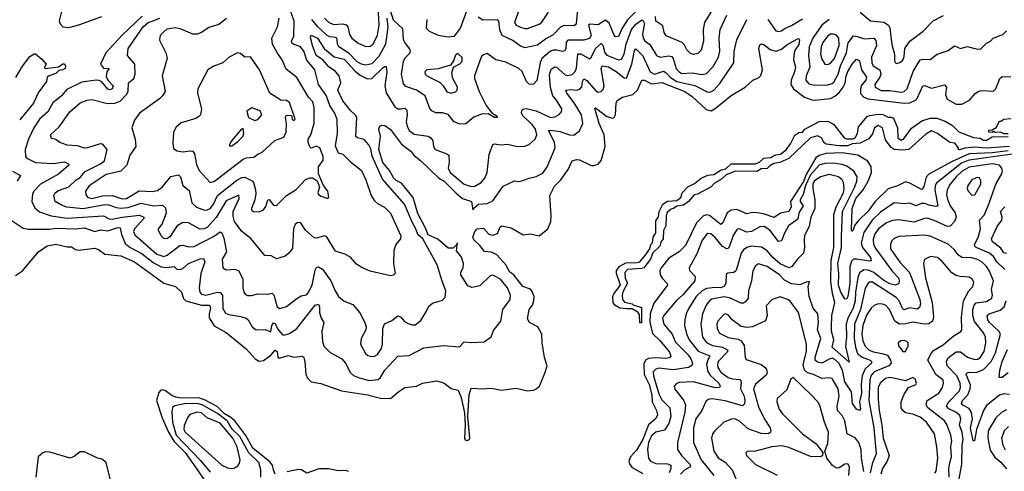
# Model space of a CAD drawing. Extents: x 1843161 to 1959474, y 907081 to 1016326.
# Tile 244 of 256: x 1878065 to 1884889, y 997675 to 1000803. Entities that reach past the tile are written whole.
import ezdxf

# ---------------------------------------------------------------- set-up
doc = ezdxf.new("R2010")
doc.units = 0

msp = doc.modelspace()

# ---------------------------------------------------------------- linework, layer by layer
at = {"layer": '0CON20XD'}
for points in [[(1879932.8, 1000887.2), (1879965.2, 1000795), (1879962.4, 1000685), (1879947.4, 1000655), (1879950, 1000645), (1879965, 1000633.8), (1880005, 1000620.4), (1880035, 1000582.2), (1880053.8, 1000523.8), (1880108.9, 1000455), (1880133.5, 1000353.5), (1880188.5, 1000275), (1880213.7, 1000203.7), (1880246.1, 1000156.1), (1880262.4, 1000115), (1880265.9, 1000015), (1880250.9, 999929.1), (1880271.3, 999881.3), (1880305, 999871.1), (1880355, 999820), (1880435, 999758.1), (1880464.7, 999694.7), (1880501.8, 999585), (1880525, 999547.5), (1880545, 999529.5), (1880594.2, 999505), (1880635, 999463.3), (1880706.1, 999305), (1880704.5, 999285), (1880671.4, 999245), (1880658.6, 999205), (1880656.9, 999115), (1880667.5, 999045), (1880656.9, 999033.1), (1880635, 999028.6), (1880495, 999062.2), (1880436.1, 999086.1), (1880399.4, 999109.4), (1880358.1, 999158.1), (1880319.1, 999179.1), (1880255, 999199.2), (1880191.1, 999301.1), (1880175, 999306.4), (1880125, 999289.5), (1880107.1, 999292.9), (1880045.4, 999345.4), (1880015, 999392), (1880005, 999399.2), (1879987.5, 999395), (1879975, 999383.8), (1879963.9, 999356.1), (1879955, 999217.5), (1879930, 999185), (1879904.2, 999165.8), (1879845, 999145.8), (1879808, 999168), (1879765, 999170.8), (1879667.2, 999287.2), (1879605.3, 999335.3), (1879554.2, 999405), (1879545, 999441.2), (1879544.5, 999475), (1879586, 999565), (1879585, 999587.1), (1879495, 999548.8), (1879426.2, 999433.8), (1879365, 999363.4), (1879344.2, 999354.2), (1879315, 999352.5), (1879235, 999396.7), (1879195, 999398.9), (1879155.5, 999374.5), (1879105, 999299.5), (1879086, 999285), (1879065, 999288.5), (1879045.6, 999305), (1879026.7, 999345), (1879026.9, 999355), (1879052, 999388), (1879082.3, 999465), (1879077.5, 999497.5), (1879056.3, 999516.3), (1878995, 999512.5), (1878905, 999530.2), (1878815, 999500.6), (1878765.2, 999495.2), (1878735, 999499.6), (1878685, 999518.3), (1878655, 999520.5), (1878505, 999492.4), (1878392.5, 999505), (1878355, 999518.2), (1878311.9, 999545), (1878302.2, 999585), (1878310, 999605), (1878335, 999620), (1878405.5, 999645), (1878456.6, 999693.4), (1878485, 999710.3), (1878518.6, 999751.4), (1878625.5, 999805), (1878652.9, 999825), (1878671.4, 999905), (1878645, 999934), (1878632.7, 999942.7), (1878615, 999941.8), (1878535, 999915.4), (1878515, 999914.2), (1878465, 999929.5), (1878395, 999935.3), (1878343.3, 999953.3), (1878315, 999972.5), (1878285, 999979.4), (1878278.8, 1000005), (1878338, 1000062), (1878411.5, 1000165), (1878483.4, 1000226.6), (1878533, 1000247), (1878565, 1000250.3), (1878673.7, 1000223.7), (1878725.2, 1000224.8), (1878761, 1000239), (1878805.2, 1000284.8), (1878817.8, 1000305), (1878818.6, 1000365), (1878855.6, 1000395), (1878865.4, 1000425), (1878862.9, 1000495), (1878811.4, 1000555), (1878816.5, 1000605), (1878921.2, 1000755), (1878956.5, 1000783.5), (1878983.8, 1000793.8), (1879035.6, 1000814.4)], [(1878371.1, 1000925), (1878338.8, 1000795), (1878345, 1000774.4), (1878363.1, 1000755), (1878405, 1000749.3), (1878475, 1000766.9), (1878635, 1000825.5)], [(1880178.6, 1000815), (1880205, 1000786.3), (1880239.2, 1000769.2), (1880305, 1000775.7), (1880328.8, 1000768.8), (1880338.8, 1000755), (1880351.7, 1000701.7), (1880366.6, 1000676.6), (1880411.3, 1000641.3), (1880465, 1000617.3), (1880495, 1000620.9), (1880514.4, 1000635), (1880545, 1000695.8), (1880557.3, 1000765), (1880549, 1000895)], [(1882908.8, 1000945), (1882811.8, 1000785), (1882801.2, 1000735), (1882803.8, 1000655), (1882788.1, 1000591.9), (1882765, 1000569.4), (1882735, 1000563.1), (1882715, 1000570), (1882689.5, 1000595), (1882671.2, 1000631.2), (1882656.7, 1000645), (1882545, 1000691.8), (1882531.5, 1000715), (1882522.1, 1000762.1), (1882474.1, 1000794.1), (1882472, 1000825)], [(1878913.2, 1000826.8), (1878775, 1000697.3), (1878661, 1000575), (1878626.2, 1000495), (1878645, 1000468.5), (1878685.5, 1000465.5), (1878668.3, 1000441.7), (1878665, 1000408.8), (1878675.2, 1000385), (1878711.9, 1000345), (1878706.2, 1000325), (1878691.8, 1000318.2), (1878675, 1000321.9), (1878635, 1000372.2), (1878615, 1000383), (1878595.3, 1000384.7), (1878495, 1000371.8), (1878391, 1000319), (1878353.9, 1000276.1), (1878295, 1000228.2), (1878259.3, 1000165), (1878202.7, 1000115), (1878164, 1000055), (1878126.7, 999975), (1878103.7, 999903.7), (1878106.2, 999855), (1878114, 999844), (1878128.1, 999838.1), (1878175, 999814.1), (1878298, 999808), (1878375, 999819.3), (1878402.9, 999805), (1878405.5, 999795), (1878335, 999732.3), (1878208.2, 999665), (1878163.1, 999615), (1878154.6, 999595), (1878149.2, 999545), (1878170.8, 999500.8), (1878202.6, 999472.6), (1878284, 999444), (1878395, 999427.4), (1878645, 999445.7), (1878685, 999423.2), (1878705, 999420.6), (1878775, 999436.5), (1878895, 999448.4), (1878925, 999436), (1878925.2, 999425), (1878860.5, 999355), (1878854.8, 999335), (1878863.1, 999313.1), (1879015, 999179.2), (1879065, 999162), (1879088.3, 999171.7), (1879175, 999240), (1879195, 999240.9), (1879235, 999229.6), (1879275, 999231.8), (1879408.1, 999301.9), (1879455, 999334.2), (1879465, 999326.2), (1879478.9, 999288.9), (1879497.5, 999195), (1879469.1, 999145), (1879471.9, 999085), (1879495, 999070), (1879555.4, 999075.4), (1879585, 999062.5), (1879611.2, 999005), (1879610.5, 998945), (1879617.5, 998915), (1879629.2, 998899.2), (1879645, 998892), (1879671.7, 998891.7), (1879715, 998904.2), (1879785, 998902.5), (1879815, 998909.2), (1879826.6, 998896.6), (1879849.5, 998815), (1879867.4, 998802.6), (1879915, 998817.5), (1879985, 998871.9), (1880015, 998891.5), (1880052.4, 998897.6), (1880065, 998911.4), (1880092.6, 998965), (1880111.8, 999068.2), (1880122.4, 999087.6), (1880135, 999091.8), (1880164.3, 999075), (1880221.5, 998995), (1880251.2, 998925), (1880275.5, 998885), (1880315, 998853.3), (1880375, 998829.4), (1880422, 998772), (1880458, 998705), (1880465.8, 998675), (1880464.2, 998655), (1880431.4, 998595), (1880428.1, 998555), (1880461.7, 998491.7), (1880477.8, 998477.8), (1880505, 998469.5), (1880525, 998472.2), (1880545.8, 998485), (1880573.8, 998525), (1880580.4, 998555), (1880581.1, 998665), (1880594.6, 998695.4), (1880645, 998720), (1880685, 998752.9), (1880705, 998744.3), (1880733, 998713), (1880757.6, 998697.6), (1880785, 998688.6), (1880805, 998690.6), (1880845, 998719.2), (1880885, 998784), (1880901.1, 998818.9), (1880925, 998838.8), (1880995, 998860), (1881015, 998880), (1881018.6, 998925), (1880992.1, 998992.1), (1880958.9, 999105), (1880858.7, 999285), (1880823.4, 999315), (1880811.4, 999355), (1880788.1, 999395), (1880731.2, 999525), (1880579, 999699), (1880507.4, 999857.4), (1880497.8, 999907.8), (1880486, 999936), (1880453.1, 999973.1), (1880406.1, 999986.1), (1880394.3, 999995), (1880402, 1000125), (1880393.2, 1000143.2), (1880361.1, 1000171.1)], [(1880361.1, 1000171.1), (1880305, 1000240.6), (1880270, 1000315), (1880290.3, 1000365), (1880280.3, 1000415), (1880255, 1000445.4), (1880207.4, 1000477.4), (1880166.1, 1000526.1), (1880119.1, 1000555), (1880094.8, 1000625), (1880081.1, 1000685), (1880085, 1000695.7), (1880128.2, 1000675), (1880175, 1000604.5), (1880245, 1000546.5), (1880315, 1000530.4), (1880389, 1000449), (1880425, 1000420.2), (1880475, 1000393.8), (1880505, 1000395.3), (1880585, 1000471.6), (1880595, 1000479.5), (1880605, 1000478.8), (1880609.9, 1000440.1), (1880595.8, 1000345), (1880605, 1000297.5), (1880665, 1000200), (1880685, 1000185.3), (1880706.2, 1000186.2), (1880735, 1000191.5), (1880747.2, 1000177.2), (1880751.1, 1000145), (1880742.8, 1000095), (1880749.5, 1000065), (1880764.8, 1000034.8), (1880799.4, 1000009.4), (1880895, 999996), (1880915.5, 999985), (1880929.6, 999965), (1880932.1, 999925), (1880943.6, 999903.6), (1881026.2, 999875), (1881039.4, 999865), (1881041.9, 999815), (1881035.2, 999775), (1881048.9, 999745), (1881145, 999664.7), (1881195, 999646.9), (1881219.5, 999650.5), (1881262.9, 999675), (1881288.7, 999705), (1881304.2, 999745), (1881319.9, 999870.1), (1881345, 999938.9), (1881355.5, 999944.5), (1881397, 999937), (1881445, 999941.8), (1881515, 999925.4), (1881563.1, 999926.9), (1881595, 999938.1), (1881637.1, 999975), (1881648.8, 1000005), (1881639.5, 1000045), (1881616.6, 1000076.6), (1881554.5, 1000135), (1881543.5, 1000155), (1881545, 1000173.3), (1881555.5, 1000184.5), (1881575, 1000188.9), (1881645, 1000171.1), (1881745, 1000125.4), (1881775, 1000129.6), (1881804.1, 1000145.9), (1881821.1, 1000165), (1881822.3, 1000185), (1881786.2, 1000245), (1881760.2, 1000275), (1881743, 1000333), (1881737.5, 1000422.5), (1881749.7, 1000460.3), (1881775, 1000476.2), (1881785, 1000473.6), (1881845, 1000421.4), (1881865, 1000416.5), (1881895, 1000424), (1881915, 1000443.8), (1881925, 1000467.1), (1881933.9, 1000566.1), (1881955, 1000566.8), (1882015, 1000532.3), (1882025, 1000540.9), (1882056.6, 1000605), (1882095, 1000637.7), (1882107.7, 1000627.7), (1882120.9, 1000575), (1882135, 1000557.1), (1882215, 1000525.9), (1882235, 1000530), (1882254.8, 1000565), (1882267.8, 1000635), (1882304.3, 1000735.7), (1882335, 1000771.4), (1882375, 1000799.4), (1882385, 1000799.4), (1882396.6, 1000776.6), (1882382.4, 1000705), (1882386.5, 1000675), (1882397.3, 1000657.3), (1882432, 1000632), (1882478.5, 1000555), (1882505, 1000544.7), (1882565, 1000553.4), (1882585, 1000549.6), (1882595.2, 1000535.2), (1882615.6, 1000465.6), (1882635, 1000441.6), (1882655, 1000429.8), (1882725.2, 1000435.2), (1882795, 1000424.2), (1882825, 1000431.1), (1882871, 1000479), (1882909.2, 1000545), (1882917.7, 1000585), (1882912.9, 1000675), (1882919.1, 1000735), (1882965.4, 1000835)], [(1882341.1, 1000865), (1882276.8, 1000803.2), (1882240, 1000745), (1882215, 1000687.5), (1882195, 1000685.8), (1882185, 1000695.7), (1882150, 1000780), (1882125, 1000799.7), (1882075, 1000767.6), (1882016.6, 1000773.4), (1882006.2, 1000765), (1882024.7, 1000695), (1882015, 1000672.1), (1881975, 1000662.4), (1881865, 1000661.8), (1881853.1, 1000646.9), (1881850.3, 1000605), (1881842.3, 1000587.7), (1881825, 1000582.1), (1881788.7, 1000591.3), (1881765, 1000592.6), (1881745, 1000586.2), (1881685, 1000535.3), (1881672, 1000505), (1881648.2, 1000381.8), (1881625, 1000357.5), (1881605, 1000354.2), (1881595, 1000356), (1881577.5, 1000375), (1881546.5, 1000445), (1881524.2, 1000465), (1881435, 1000509.4), (1881365.5, 1000525.5), (1881305, 1000569.2), (1881279.3, 1000560.7), (1881265, 1000547.5), (1881256.4, 1000525), (1881217.3, 1000415), (1881216.8, 1000395), (1881248.6, 1000305), (1881298.1, 1000208.1), (1881337.1, 1000157.1), (1881375, 1000136), (1881373.3, 1000126.7), (1881355, 1000126.7), (1881311.2, 1000151.2), (1881265, 1000149.4), (1881211.9, 1000128.1), (1881158, 1000082), (1881115, 1000080), (1881075.5, 1000095.5), (1881035, 1000146.5), (1880995, 1000158.9), (1880948.8, 1000158.8), (1880921.7, 1000171.7), (1880908.3, 1000188.3), (1880875, 1000275.5), (1880815, 1000316.4), (1880740.8, 1000340.8), (1880725, 1000358), (1880710.7, 1000425), (1880724.3, 1000515), (1880735, 1000537.9), (1880769.1, 1000570.9), (1880773.1, 1000585), (1880766.7, 1000605), (1880734.6, 1000645), (1880726.2, 1000665), (1880720.4, 1000740.4), (1880655, 1000799.5), (1880635, 1000867.5)], [(1880886.7, 1000805), (1880881.9, 1000745), (1880904, 1000724), (1880966.3, 1000696.3), (1881035.8, 1000684.2), (1881079.5, 1000690.5), (1881119.1, 1000745), (1881165, 1000864.2)], [(1881243.3, 1000823.3), (1881275, 1000802.9), (1881375, 1000804.2), (1881384.5, 1000794.5), (1881390, 1000735), (1881407.1, 1000697.1), (1881485, 1000659.6), (1881535, 1000623.2), (1881565, 1000611.6), (1881655, 1000630), (1881708.6, 1000671.4), (1881765, 1000700.8), (1881814.6, 1000755), (1881838.8, 1000765), (1881905, 1000762.9), (1881924.6, 1000775), (1881934.4, 1000875)], [(1881526.6, 1000875), (1881494.6, 1000784.6), (1881505.8, 1000765.8), (1881535, 1000751.9), (1881565, 1000742), (1881585, 1000743.2), (1881665, 1000771.8), (1881685, 1000786.9), (1881730.6, 1000855)], [(1883890.8, 1000855), (1883961.2, 1000795), (1884055, 1000787.3), (1884086.1, 1000766.1), (1884094.7, 1000745), (1884110.5, 1000630.5), (1884128.9, 1000565), (1884128.6, 1000518.6), (1884135, 1000504.2), (1884145, 1000500.6), (1884165, 1000506.7), (1884186.7, 1000523.3), (1884195, 1000547.5), (1884199.1, 1000605), (1884234.7, 1000655.3), (1884326.2, 1000723.8), (1884395, 1000795.4), (1884466.6, 1000833.4)], [(1877992.7, 999422.7), (1878088.7, 999358.7), (1878125, 999351.8), (1878272.7, 999352.7), (1878315, 999358.3), (1878455, 999353.6), (1878515, 999362), (1878585, 999335.9), (1878625, 999347.5), (1878675, 999341.3), (1878745, 999362.7), (1878762.6, 999362.6), (1878770.5, 999315), (1878795, 999252.5), (1878830.4, 999225), (1878915, 999180.6), (1878991.2, 999121.2), (1879045, 999091.2), (1879085, 999085.7), (1879134.7, 999094.7), (1879155, 999075.4), (1879175, 999071.9), (1879195, 999079.2), (1879235, 999113.4), (1879315, 999146.6), (1879338, 999148), (1879347.3, 999125), (1879320.2, 999045), (1879309.2, 998945), (1879313.2, 998915), (1879325, 998902.7), (1879355, 998894.8), (1879435, 998915.9), (1879454.6, 998914.6), (1879470, 998895), (1879472, 998802), (1879491.2, 998771.2), (1879515, 998760.7), (1879598, 998748), (1879635.8, 998735.8), (1879648.5, 998725), (1879676.4, 998676.4), (1879705, 998654.5), (1879766.2, 998656.2), (1879805, 998640), (1879811.6, 998685), (1879825, 998703.8), (1879835, 998697.9), (1879852.3, 998662.3), (1879885, 998623.1), (1879895, 998618.6), (1879935, 998629.3), (1879986.6, 998663.4), (1880113.7, 998825), (1880135, 998833.1), (1880143, 998815), (1880143.7, 998775), (1880155.4, 998735.4), (1880173.3, 998705), (1880160, 998645), (1880163.5, 998575), (1880172, 998542), (1880216.8, 998496.8), (1880297.3, 998455), (1880322.7, 998425), (1880357.6, 998357.6), (1880378.9, 998338.9), (1880413.7, 998323.7), (1880485, 998303.8), (1880549.4, 998310.6), (1880566.5, 998323.5), (1880595.4, 998375), (1880685, 998473.1), (1880765, 998476.9), (1880865, 998529.1), (1881005, 998545.7), (1881113.8, 998536.2), (1881145, 998572), (1881195, 998568), (1881285, 998572.5), (1881333.9, 998606.1), (1881348.8, 998651.2), (1881400.6, 998715), (1881414.6, 998795), (1881465.4, 998865), (1881467.5, 998895), (1881446.9, 998945), (1881397.3, 999005), (1881345, 999033.4), (1881325, 999028.2), (1881255, 998960.8), (1881197.8, 998947.8), (1881170.2, 998960.2), (1881122.7, 999035), (1881122.1, 999055), (1881137.7, 999085), (1881140, 999115), (1881128.2, 999158.2), (1881091.4, 999201.4), (1881098.3, 999258.3), (1881089.7, 999240.3), (1881068.9, 999221.1), (1881035, 999220), (1880962.2, 999282.2), (1880895, 999312.4), (1880878.4, 999358.4), (1880825, 999461.5), (1880792.3, 999572.3), (1880711.8, 999671.8), (1880675, 999689.4), (1880657.4, 999705), (1880628.3, 999758.3), (1880582, 999815), (1880553.6, 999905), (1880566.9, 999996.9), (1880554.4, 1000045.6), (1880561.2, 1000065), (1880575, 1000072), (1880595, 1000071.2), (1880635, 1000042.5), (1880710.6, 999940.6), (1880775, 999893.3), (1880797.9, 999865), (1880846.2, 999826.2), (1880968, 999708), (1881006.3, 999685), (1881090.8, 999600.8), (1881135, 999565.3), (1881195.8, 999545), (1881205, 999486.7), (1881211.5, 999498.5), (1881245.5, 999524.5), (1881305, 999530.8), (1881345, 999549.1), (1881415, 999650.6), (1881495, 999686.2), (1881525, 999682), (1881545, 999686), (1881595, 999705.8), (1881645, 999717.1), (1881690.7, 999739.3), (1881721.1, 999785), (1881776.5, 999915), (1881770.7, 999955), (1881731.1, 1000035), (1881745, 1000038.6), (1881812, 1000028), (1881875, 1000005.8), (1881905, 1000003.8), (1881945, 1000034.4), (1881967.3, 1000085), (1881957.9, 1000145), (1881907.5, 1000227.5), (1881857.3, 1000295), (1881851.2, 1000315), (1881885, 1000320.3), (1881925, 1000316.3), (1881947.5, 1000322.5), (1881960.8, 1000339.2), (1881965.3, 1000375), (1881975, 1000394.4), (1881995, 1000382.4), (1882055, 1000314), (1882075, 1000302.1), (1882095, 1000305.6), (1882109.5, 1000320.5), (1882116.3, 1000345), (1882094.4, 1000465), (1882102.5, 1000485), (1882145, 1000476.5), (1882199.1, 1000445), (1882255, 1000399.7), (1882270.7, 1000399.3), (1882308.4, 1000495), (1882325, 1000591.2), (1882335, 1000601.8), (1882385, 1000552.9), (1882435, 1000442.4), (1882465, 1000427.2), (1882526.1, 1000446.1), (1882545, 1000435.3), (1882575, 1000403.7), (1882620.4, 1000375), (1882745, 1000348.5), (1882835, 1000301.1), (1882855, 1000303.8), (1882875, 1000316.4), (1882917.4, 1000362.6), (1883015.3, 1000505), (1883017.5, 1000585), (1883034.5, 1000665), (1883103.9, 1000805)], [(1879499.3, 1000810.7), (1879445, 1000770), (1879375, 1000749.4), (1879325, 1000714.4), (1879295, 1000702.2), (1879265, 1000703.5), (1879185, 1000738.8), (1879145, 1000746.2), (1879085, 1000738.5), (1879045, 1000704.2), (1879035.6, 1000685), (1879035, 1000662.5), (1879077.1, 1000575), (1879086.8, 1000536.8), (1879053.3, 1000415), (1879074, 1000305), (1879055.8, 1000275), (1879035, 1000255.7), (1878895.7, 1000155), (1878861.7, 1000108.3), (1878842.9, 1000055), (1878865.8, 999975), (1878870, 999925), (1878827.8, 999865), (1878807.3, 999795), (1878765, 999754.6), (1878665, 999730.3), (1878547.7, 999652.3), (1878520.3, 999615), (1878522.9, 999592.9), (1878535, 999573.8), (1878565.8, 999565.8), (1878637.9, 999582.1), (1878705, 999586.5), (1878775, 999563.2), (1878805, 999564.4), (1878892.8, 999617.2), (1878985, 999612.8), (1879021, 999619), (1879055, 999646.6), (1879112.6, 999717.4), (1879165, 999728.1), (1879180, 999715), (1879195.5, 999655.5), (1879239.6, 999619.6), (1879257.9, 999535), (1879291.5, 999505), (1879345.3, 999484.7), (1879365, 999485.3), (1879385, 999496.1), (1879408.7, 999525), (1879435.7, 999585), (1879571.2, 999691.2), (1879605, 999709.3), (1879625, 999711.4), (1879676.3, 999686.3), (1879685.6, 999675.6), (1879700.2, 999625), (1879701.3, 999598.7), (1879695.3, 999554.7), (1879670.8, 999495), (1879672, 999485), (1879685, 999473.5), (1879725, 999472.7), (1879755, 999486.7), (1879770.8, 999509.2), (1879785, 999556.5), (1879795, 999557.9), (1879825, 999517.5), (1879845, 999515.6), (1879915.2, 999584.7), (1879982.2, 999627.8), (1880045, 999696.2), (1880075, 999708.8), (1880095, 999708.8), (1880126.1, 999686.1), (1880142.5, 999645), (1880131.2, 999605), (1880135, 999593.3), (1880155, 999580), (1880200, 999565), (1880206.7, 999575), (1880200, 999615), (1880170, 999655), (1880136.9, 999735), (1880135.8, 999785), (1880169.3, 999830.7), (1880169.3, 999855), (1880144.7, 999915), (1880123.2, 999926.8), (1880085, 999913.1), (1880075, 999922.9), (1880063.6, 999955), (1880065.3, 999974.7), (1880083.1, 1000006.9), (1880106.3, 1000086.3), (1880106.8, 1000195), (1880097.5, 1000235), (1880067.7, 1000267.8), (1879985, 1000403.3), (1879911.1, 1000461.1), (1879884.7, 1000524.7), (1879850.9, 1000570.9), (1879816.2, 1000635), (1879813.1, 1000675), (1879852.2, 1000755), (1879862.5, 1000815)], [(1880608.6, 1000815), (1880616.7, 1000755), (1880601.2, 1000635), (1880555, 1000548.8), (1880505, 1000498.1), (1880465, 1000489.3), (1880435, 1000495.7), (1880405, 1000511.6), (1880348.3, 1000568.3), (1880275.9, 1000615), (1880267.6, 1000635), (1880266.1, 1000663.9), (1880263.6, 1000675), (1880255, 1000680.6), (1880215, 1000684.8), (1880195, 1000693.4), (1880131, 1000755), (1880089.4, 1000805)], [(1883250.9, 1000805), (1883305, 1000725.4), (1883325, 1000720.8), (1883344.7, 1000725.3), (1883370, 1000745), (1883415, 1000762.6), (1883490.5, 1000809.5)], [(1883676.2, 1000805), (1883624.8, 1000765), (1883561, 1000675), (1883537.1, 1000615), (1883531.4, 1000555), (1883540.4, 1000475), (1883516.4, 1000415), (1883513.8, 1000385), (1883535, 1000359.6), (1883575, 1000350.3), (1883665, 1000352.4), (1883695, 1000360.7), (1883708.7, 1000371.3), (1883738.5, 1000425), (1883754.3, 1000485), (1883795.1, 1000574.9), (1883807.7, 1000642.3), (1883845, 1000691.1), (1883872.7, 1000687.3), (1883920, 1000670), (1883985, 1000676.1), (1883999.5, 1000659.5), (1884002.6, 1000625), (1883969.3, 1000545), (1883970.5, 1000505), (1883981.2, 1000485), (1884026.4, 1000456.4), (1884033.5, 1000425), (1884026.6, 1000405), (1883991.6, 1000355), (1883993.1, 1000335), (1884035, 1000314), (1884095, 1000313.8), (1884175, 1000301.9), (1884195, 1000306), (1884215.6, 1000324.4), (1884256.9, 1000445), (1884305, 1000525.5), (1884325, 1000530.5), (1884375, 1000528.6), (1884424.6, 1000565.4), (1884500.9, 1000589.1), (1884545, 1000622.5), (1884585, 1000604.5), (1884632.7, 1000617.3), (1884695, 1000600.8), (1884725, 1000599.2), (1884765, 1000641.2), (1884792.5, 1000655), (1884812.5, 1000675), (1884878.8, 1000701.2), (1884905, 1000726.2)], [(1883665, 1000493.6), (1883685, 1000503.1), (1883711.4, 1000535), (1883744.3, 1000625), (1883741.3, 1000675), (1883725.7, 1000695.7), (1883705, 1000703.8), (1883685, 1000702.7), (1883665, 1000691.8), (1883631, 1000645), (1883619.4, 1000615), (1883615.2, 1000565), (1883625, 1000529.4), (1883645, 1000496.5), (1883665, 1000493.6)], [(1878035, 999031.9), (1878085, 999062.9), (1878195, 999194.4), (1878255, 999236.4), (1878315, 999248.9), (1878395, 999229.5), (1878425, 999230), (1878452.2, 999212.2), (1878475, 999206.7), (1878585, 999220), (1878610.3, 999210.3), (1878655, 999180), (1878765, 999167.8), (1878860.5, 999125), (1879065, 998978.6), (1879145.3, 998955.3), (1879185.9, 998915.9), (1879201.3, 998871.3), (1879215.5, 998855), (1879325, 998825.2), (1879380, 998825), (1879387, 998805), (1879378, 998765), (1879379.1, 998739.1), (1879412.6, 998682.6), (1879495.2, 998635.2), (1879634.1, 998524.1), (1879698.2, 998455), (1879725, 998438.2), (1879755, 998443.5), (1879808.6, 998481.4), (1879835, 998514.2), (1879848.8, 998505), (1879854.6, 998464.6), (1879865, 998458.6), (1879925, 998476.4), (1879965, 998466.5), (1880025, 998472.5), (1880033.6, 998463.6), (1880042.4, 998432.4), (1880047.9, 998347.9), (1880060.9, 998320.9), (1880084.1, 998294.1), (1880153.2, 998283.2), (1880295, 998231.5), (1880475, 998203.8), (1880565, 998180.9), (1880635, 998180), (1880691.9, 998228.1), (1880735, 998254.2), (1880815, 998264), (1880855.8, 998284.2), (1880955, 998301.4), (1881005, 998287.5), (1881055, 998248), (1881105, 998236.2), (1881124.6, 998185), (1881148.9, 998078.9), (1881152.9, 997995), (1881147.1, 997905), (1881152.4, 997892.4), (1881165, 997888.1), (1881181.5, 997895), (1881186, 997905), (1881170, 998055), (1881180.2, 998205), (1881195, 998251.4), (1881275, 998246.4), (1881335, 998250.6), (1881405, 998237.6), (1881505, 998249.7), (1881585, 998232.6), (1881625, 998237.6), (1881645.6, 998245), (1881667.5, 998265), (1881705.3, 998355.3), (1881721.6, 998405), (1881702.1, 998462.1), (1881686.2, 998565), (1881684.7, 998624.7), (1881655.3, 998675.3), (1881598, 998705), (1881585, 998730), (1881596.4, 998795), (1881618.2, 998825), (1881628.6, 998855), (1881630, 998885), (1881615.1, 998925.1), (1881605, 998937.5), (1881552.6, 998955), (1881490, 999035), (1881462.9, 999055), (1881435, 999104.5), (1881371.8, 999175), (1881335, 999193.4), (1881286.8, 999196.8), (1881255, 999239.6), (1881215, 999275.7), (1881205.5, 999295), (1881218.4, 999335), (1881235, 999355.5), (1881278.7, 999358.7), (1881317.7, 999317.7), (1881345, 999311.3), (1881377.8, 999322.2), (1881395, 999369.2), (1881406.5, 999376.5), (1881472, 999362), (1881555, 999312.5), (1881605, 999320), (1881665, 999305.8), (1881726.2, 999355), (1881745.3, 999404.7), (1881749.5, 999445), (1881740.3, 999585), (1881770.9, 999649.1), (1881815.8, 999694.2), (1881865.6, 999765), (1881893.3, 999825), (1881925, 999833.8), (1881945, 999832), (1882025, 999794.4), (1882043.4, 999793.4), (1882075, 999803.3), (1882095, 999827.8), (1882121.9, 999925), (1882117, 1000005), (1882082.1, 1000085), (1882050.6, 1000189.4), (1882055, 1000193.8), (1882135, 1000131.9), (1882175, 1000120.7), (1882185, 1000125.5), (1882195.2, 1000145), (1882199.5, 1000225), (1882205.7, 1000244.3), (1882243.4, 1000266.6), (1882314.2, 1000285.8), (1882346.4, 1000315), (1882376.2, 1000385), (1882395, 1000384.6), (1882445, 1000358.1), (1882515, 1000367.5), (1882674.7, 1000305), (1882725, 1000271.2), (1882822.2, 1000182.2), (1882858.2, 1000171.8), (1882885, 1000187.4), (1882995, 1000277.7), (1883093.6, 1000336.4), (1883146.4, 1000383.6), (1883185, 1000401.4), (1883202.6, 1000417.4), (1883212.7, 1000455), (1883188.4, 1000605), (1883195, 1000629.2), (1883203.4, 1000636.6), (1883225, 1000629.1), (1883266.2, 1000596.2), (1883305, 1000584.6), (1883345, 1000600.3), (1883381.2, 1000628.8), (1883455, 1000671.8), (1883465, 1000672.9), (1883470, 1000665), (1883465, 1000632.2), (1883438.8, 1000595), (1883432.1, 1000575), (1883428.2, 1000525), (1883441.8, 1000475), (1883433.3, 1000435), (1883412.6, 1000385), (1883409, 1000355), (1883428.6, 1000325), (1883505, 1000267.5), (1883555, 1000248.4), (1883575, 1000246.8), (1883685, 1000258.2), (1883715, 1000273.1), (1883745, 1000299.4), (1883771.6, 1000335), (1883785.1, 1000364.9), (1883793.2, 1000415), (1883805, 1000444.5), (1883835, 1000496.4), (1883865, 1000530), (1883885, 1000517.5), (1883898.8, 1000455), (1883933.4, 1000405), (1883928.4, 1000385), (1883900.5, 1000349.5), (1883891.5, 1000325), (1883892.7, 1000292.7), (1883915, 1000266.8), (1883945, 1000254.5), (1884195, 1000224.5), (1884235, 1000228.4), (1884273.5, 1000245), (1884285, 1000257.8), (1884325, 1000345.6), (1884335, 1000347.8), (1884385, 1000329.2), (1884475, 1000353.1), (1884488.2, 1000335), (1884481.1, 1000285), (1884492.6, 1000252.6), (1884555, 1000218.6), (1884595, 1000219), (1884647.9, 1000245), (1884687.7, 1000292.3), (1884712.4, 1000307.6), (1884735, 1000311.9), (1884815, 1000308.1), (1884830, 1000325), (1884857.5, 1000395), (1884875, 1000410), (1884935, 1000406.7)], [(1878037.8, 1000402.2), (1878085, 1000482), (1878135, 1000548.8), (1878165, 1000566.7), (1878175, 1000566.7), (1878218.9, 1000528.9), (1878247.5, 1000495), (1878237.5, 1000475), (1878240, 1000465), (1878335, 1000477.1), (1878365, 1000497.5), (1878375, 1000498), (1878381.7, 1000481.7), (1878379.4, 1000465), (1878365, 1000456.5), (1878337.5, 1000452.5), (1878315, 1000430), (1878268.8, 1000415), (1878255.8, 1000405), (1878250, 1000375), (1878193.4, 1000296.6), (1878161.8, 1000225), (1878065, 1000110)], [(1879385, 999675.7), (1879415, 999683.8), (1879615, 999837.4), (1879635, 999845.7), (1879687.8, 999852.2), (1879715, 999872.2), (1879746.7, 999885), (1879834.1, 999965.9), (1879895, 999988.5), (1879912.2, 1000025), (1879915.4, 1000085.4), (1879908, 1000125), (1879915, 1000142.5), (1879949.2, 1000139.2), (1879953.8, 1000115), (1879963.3, 1000105), (1879973.3, 1000115), (1879935, 1000229.1), (1879915, 1000244.5), (1879875, 1000245.8), (1879798, 1000295), (1879728.2, 1000455), (1879665, 1000546.2), (1879625, 1000543.8), (1879595, 1000568.8), (1879575, 1000574), (1879516, 1000545), (1879474, 1000505), (1879411.7, 1000481.7), (1879370, 1000455), (1879300.8, 1000325), (1879297.1, 1000295), (1879325.6, 1000185), (1879317.1, 1000145), (1879305, 1000130), (1879285, 1000120), (1879185, 1000089.2), (1879150.2, 1000059.8), (1879132.2, 1000025), (1879125.6, 999945), (1879131.7, 999911.7), (1879155.7, 999895.7), (1879195, 999887.1), (1879245, 999895.5), (1879265, 999892.5), (1879277.8, 999875), (1879290.6, 999800.6), (1879308.7, 999758.7), (1879385, 999675.7)], [(1881055, 1000295.6), (1881085, 1000304.4), (1881096.9, 1000315), (1881099.5, 1000335), (1881067.5, 1000395), (1881060, 1000435), (1881072.5, 1000475), (1881115, 1000497.1), (1881132.2, 1000515), (1881131.4, 1000541.4), (1881104, 1000566), (1881095, 1000566.2), (1881085, 1000556.7), (1881071.7, 1000518.3), (1881051.2, 1000488.8), (1880965, 1000462.9), (1880887.5, 1000455), (1880872.3, 1000442.3), (1880876, 1000425), (1880886.2, 1000415), (1880978.3, 1000368.3), (1881000.5, 1000345), (1881025, 1000304.4), (1881055, 1000295.6)], [(1879695, 1000105.5), (1879715, 1000111.9), (1879744.2, 1000145), (1879732.4, 1000172.4), (1879675, 1000192.9), (1879640.3, 1000169.7), (1879651.2, 1000125), (1879695, 1000105.5)], [(1884925, 999925.4), (1884765, 999912.8), (1884685, 999920), (1884615.7, 999914.3), (1884578, 999902), (1884570, 999905), (1884572.5, 999915), (1884547.1, 999947.1), (1884512.5, 999952.5), (1884425, 1000014.6), (1884385, 1000033.2), (1884345, 1000010.8), (1884226.6, 999903.4), (1884185, 999899.3), (1884125, 999905.3), (1884105, 999918.8), (1884065, 999971.1), (1884045, 1000054.3), (1884015, 1000070.4), (1883989.6, 1000055), (1883976.6, 1000013.4), (1883951, 999979), (1883891.1, 999948.9), (1883835, 999944.2), (1883805, 999930.7), (1883745, 999928.5), (1883655, 999940), (1883640.9, 999950.9), (1883622, 999985), (1883595, 999998.6), (1883545, 999986), (1883395, 999842.5), (1883332.5, 999815), (1883292.5, 999807.5), (1883265, 999790), (1883245, 999772), (1883205, 999770), (1883175, 999751.4), (1883026.9, 999753.1), (1882961.4, 999728.6), (1882923.3, 999695), (1882879.7, 999670.3), (1882856.7, 999645), (1882762.5, 999595), (1882739.5, 999590.5), (1882700, 999545), (1882665, 999518.8), (1882619.5, 999510.5), (1882597.5, 999495), (1882579.2, 999490.8), (1882552.7, 999467.3), (1882545.6, 999445), (1882543.8, 999375), (1882526.9, 999343.1), (1882523.8, 999285), (1882508.1, 999261.9), (1882501.2, 999235), (1882452.7, 999187.3), (1882437.5, 999145), (1882390, 999085), (1882375, 999078.8), (1882277, 999073), (1882258.8, 999051.2), (1882262, 999012), (1882278.3, 998978.3), (1882247.1, 998922.9), (1882241.2, 998895), (1882243.3, 998865), (1882255.8, 998845.8), (1882310, 998835), (1882317, 998827), (1882375, 998810), (1882375, 998702.5), (1882363.3, 998703.3), (1882361.7, 998761.7), (1882348.3, 998778.3), (1882309.3, 998799.3), (1882270.7, 998800.7), (1882225, 998804.2), (1882190, 998825), (1882178.8, 998845), (1882176.7, 998885), (1882182, 998905), (1882230, 998965), (1882202, 999045), (1882202.5, 999065), (1882224.2, 999095), (1882265, 999118.8), (1882345, 999121.2), (1882363.1, 999126.9), (1882401.2, 999168.8), (1882433.1, 999216.9), (1882440, 999245), (1882451.4, 999258.6), (1882455, 999297.5), (1882473.5, 999326.5), (1882475, 999410), (1882492.7, 999437.3), (1882496.2, 999475), (1882522, 999525), (1882555, 999545.7), (1882619.7, 999550.3), (1882647.3, 999572.7), (1882656.7, 999605), (1882695, 999645.8), (1882741.7, 999668.3), (1882787.5, 999705), (1882835, 999726.9), (1882875, 999730), (1882926.1, 999763.9), (1882959.1, 999770.9), (1882995, 999805.8), (1883165, 999805.8), (1883192.7, 999817.3), (1883223.3, 999845), (1883271.2, 999848.8), (1883283.3, 999855), (1883305, 999867.5), (1883337.3, 999872.7), (1883377.3, 999902.7), (1883407, 999943), (1883437, 1000003), (1883465, 1000022.5), (1883490, 1000025), (1883507.5, 1000045), (1883605, 1000097.5), (1883665, 1000100.9), (1883708, 1000078), (1883780.3, 999985), (1883795, 999978), (1883840.8, 999979.2), (1883855, 999985.4), (1883872.3, 1000015), (1883879.4, 1000060.6), (1883938.1, 1000131.9), (1883955, 1000140), (1884015, 1000148.2), (1884047.8, 1000147.8), (1884085, 1000128.2), (1884105, 1000128.9), (1884120.3, 1000120.3), (1884149.6, 1000055), (1884150.8, 999985), (1884175, 999968.9), (1884191.5, 999975), (1884246.9, 1000053.1), (1884317.6, 1000102.4), (1884375, 1000121.1), (1884421.8, 1000121.8), (1884480.4, 1000100.4), (1884529.9, 1000069.9), (1884575, 1000026.4), (1884675, 999986.6), (1884722.9, 999982.9), (1884745, 999968.9), (1884765, 999969.6), (1884805, 999991.5), (1884916.7, 999995)], [(1884915, 1000013.3), (1884885, 1000013.8), (1884865, 1000023.3), (1884825, 1000022.5), (1884815, 1000030), (1884805, 1000022.5), (1884782.5, 1000025), (1884783, 1000037), (1884805, 1000040), (1884833.3, 1000056.7), (1884855, 1000100), (1884865, 1000100), (1884885, 1000113.3), (1884935, 1000119.2)], [(1879525, 999927.5), (1879535, 999930), (1879575, 999956.7), (1879612, 999995), (1879619.2, 1000015), (1879615, 1000050), (1879595, 1000037.5), (1879533.8, 999965), (1879517.5, 999935), (1879525, 999927.5)], [(1884915.7, 999895.7), (1884805, 999882.1), (1884645, 999873.7), (1884528.9, 999821.1), (1884365, 999733.8), (1884347.5, 999712.5), (1884331.9, 999648.1), (1884320.9, 999629.1), (1884315, 999626.9), (1884235, 999671.5), (1884205, 999679.1), (1884148.1, 999651.9), (1884085, 999631.2), (1883995, 999544.7), (1883945, 999478.1), (1883878.5, 999411.5), (1883851.2, 999378.8), (1883841.4, 999345), (1883835, 999337.5), (1883830, 999345), (1883835.2, 999495), (1883860.3, 999565), (1883912, 999625), (1883945.8, 999685), (1883968, 999745), (1883967.5, 999785), (1883943.8, 999823.8), (1883875, 999864), (1883765, 999881.3), (1883655, 999876.1), (1883605, 999863.2), (1883582.4, 999847.6), (1883518.4, 999735), (1883496.7, 999683.3), (1883408.4, 999545), (1883411, 999505), (1883394.9, 999475.1), (1883337.6, 999462.4), (1883295, 999433.1), (1883219.5, 999459.5), (1883175.8, 999465.8), (1883145, 999467.9), (1883105, 999458.8), (1883035, 999488.2), (1882995, 999484.8), (1882967.3, 999465), (1882938.8, 999395), (1882925, 999384.6), (1882845, 999447.3), (1882825, 999451.5), (1882805, 999443.9), (1882756.5, 999395), (1882680.1, 999239.9), (1882635, 999194.7), (1882565, 999150.7), (1882511.8, 999085), (1882502.5, 999065), (1882504.5, 999035), (1882519.4, 999009.4), (1882553.6, 998975), (1882555.5, 998965), (1882461, 998839), (1882434.5, 998765.5), (1882432.3, 998707.7), (1882450.5, 998630.5), (1882501, 998581), (1882569, 998499), (1882578.5, 998471.5), (1882568.3, 998461.7), (1882545, 998457.2), (1882471.4, 998461.4), (1882423.6, 998456.4), (1882402.9, 998445), (1882390.7, 998419.3), (1882393.6, 998345), (1882427, 998275), (1882447.4, 998205), (1882448.5, 998155), (1882478.1, 998095), (1882485.3, 998065), (1882475, 998040), (1882423.6, 997996.4), (1882384, 997895), (1882339.4, 997820.6), (1882298.1, 997775), (1882287.3, 997745), (1882292.7, 997722.7), (1882310.6, 997700.6), (1882385, 997660)], [(1884945, 999870.8), (1884645, 999831.2), (1884595, 999812.6), (1884418.5, 999671.5), (1884409.4, 999655), (1884407.4, 999625), (1884429.5, 999515), (1884415, 999508.9), (1884375.2, 999515.2), (1884335, 999530.9), (1884315, 999529.5), (1884275, 999514.1), (1884235, 999531.8), (1884195, 999526.7), (1884125, 999534.7), (1884030.5, 999469.5), (1883973.4, 999415), (1883915, 999328.5), (1883896.9, 999255), (1883907.1, 999225), (1883961.4, 999155), (1883966, 999134), (1883955, 999130.5), (1883865, 999144.8), (1883845, 999143.6), (1883829, 999131), (1883817.8, 999092.2), (1883818, 998975), (1883805.1, 998884.9), (1883795, 998866.7), (1883785, 998869.7), (1883756.6, 998915), (1883740.1, 998965), (1883743, 999045), (1883734.7, 999115), (1883759.9, 999225), (1883761.9, 999301.9), (1883768.3, 999475), (1883852.8, 999645), (1883866.8, 999685), (1883869.1, 999715), (1883846.9, 999755), (1883798.5, 999788.5), (1883765, 999800.8), (1883705, 999808.5), (1883645, 999807.7), (1883605, 999796.8), (1883545, 999728.8), (1883511.3, 999655), (1883495, 999593.3), (1883473.2, 999555), (1883473.7, 999543.7), (1883495.3, 999515), (1883464.8, 999465), (1883458.4, 999421.6), (1883393.1, 999375), (1883365.4, 999325), (1883345, 999271.4), (1883325, 999267.5), (1883263.1, 999345), (1883225, 999370.5), (1883195, 999369.4), (1883137.5, 999335), (1883102.2, 999332.2), (1883055, 999355.5), (1883038.5, 999351.5), (1883011, 999309), (1882985, 999233.6), (1882975, 999218.8), (1882965, 999215.3), (1882935, 999233.2), (1882885, 999294.3), (1882855, 999320.4), (1882835, 999321.2), (1882825.3, 999314.7), (1882795.3, 999275), (1882758.5, 999181.5), (1882705.6, 999085), (1882708.1, 999065), (1882745.5, 999025), (1882744.6, 998995), (1882661.9, 998898.1), (1882614.8, 998855.2), (1882530, 998755), (1882520.8, 998735), (1882529.2, 998695), (1882588.1, 998625), (1882609.6, 998569.6), (1882696.5, 998485), (1882717.4, 998455), (1882728.2, 998425), (1882722.4, 998407.6), (1882700.8, 998395), (1882595, 998378.3), (1882495, 998388.7), (1882475, 998383.4), (1882456.5, 998363.5), (1882456.7, 998335), (1882495, 998211.5), (1882515, 998170.8), (1882570.6, 998115), (1882578.9, 998055), (1882565.2, 998005), (1882535, 997960.4), (1882475, 997944.7), (1882445, 997919.7), (1882424.1, 997875), (1882415.2, 997825.3), (1882423.2, 997765), (1882436.9, 997745), (1882475, 997729), (1882555, 997727), (1882576.9, 997716.9), (1882578.2, 997695), (1882565.3, 997665)], [(1884891.7, 999071.8), (1884836.4, 999126.4), (1884813.7, 999163.7), (1884785.4, 999185.4), (1884694.1, 999224.1), (1884684.1, 999235), (1884683.2, 999245), (1884707.7, 999295), (1884725.2, 999354.8), (1884716.9, 999415), (1884750.7, 999449.3), (1884778.4, 999515), (1884831.8, 999668.2), (1884872.8, 999735), (1884877.5, 999755), (1884872.1, 999775), (1884855, 999795.8), (1884805, 999804.5), (1884645, 999782.4), (1884597.6, 999755), (1884555.5, 999714.5), (1884514.8, 999665), (1884493.9, 999625), (1884489, 999589), (1884495, 999559.4), (1884515, 999512.9), (1884548, 999465), (1884555.3, 999435), (1884544.6, 999405), (1884515, 999372.3), (1884495, 999370.3), (1884403.2, 999413.2), (1884355, 999428.6), (1884335, 999427.1), (1884265, 999401.3), (1884155, 999415.8), (1884115, 999413.2), (1884073.4, 999396.6), (1884017.6, 999355), (1883991.1, 999318.9), (1883979.8, 999280.2), (1883982.6, 999245), (1883999, 999215), (1884112, 999062), (1884155.4, 999015), (1884160.8, 998995), (1884158.1, 998975), (1884135, 998963.6), (1884095, 998974), (1884055, 998996.5), (1883985, 999051.6), (1883945, 999069), (1883915, 999070.9), (1883885, 999048.8), (1883873.7, 999016.3), (1883856.7, 998915), (1883855.1, 998854.9), (1883841, 998805), (1883803.9, 998736.1), (1883792.8, 998695), (1883795.6, 998605), (1883789.1, 998539.1), (1883815, 998430), (1883695.4, 998535), (1883707.2, 998585), (1883692.5, 998645), (1883692.4, 998672.4), (1883694, 998755), (1883714.8, 998845), (1883697.3, 998907.3), (1883687, 998987), (1883690, 999135), (1883707.3, 999225), (1883707.6, 999455), (1883723.1, 999506.9), (1883775.5, 999605), (1883780.4, 999635), (1883774.7, 999675), (1883764.6, 999695), (1883740, 999715), (1883675, 999731.2), (1883615, 999714), (1883570.6, 999685), (1883563.1, 999665), (1883562.4, 999635), (1883577, 999555), (1883575.9, 999495), (1883548.3, 999435), (1883536.8, 999373.2), (1883504.7, 999305.3), (1883502.3, 999277.7), (1883505.4, 999225), (1883498.4, 999185), (1883456.2, 999145), (1883416.1, 999093.9), (1883395, 999085.3), (1883335, 999113.2), (1883285, 999155.7), (1883245, 999201.3), (1883207.3, 999227.2), (1883135.3, 999235.3), (1883105, 999225.9), (1883081.5, 999208.5), (1883066.4, 999185), (1883031.2, 999065), (1883015, 999051.5), (1882972.1, 999047.9), (1882961.1, 999038.9), (1882958.2, 998975), (1882948.1, 998955), (1882925, 998946.3), (1882885, 998948.9), (1882825, 998941.1), (1882795, 998924.7), (1882753.6, 998885), (1882703.1, 998805), (1882685.2, 998764.8), (1882674.1, 998725), (1882672.6, 998685), (1882686.3, 998626.3), (1882704.1, 998585), (1882767.2, 998507.2), (1882848.2, 998475), (1882833.9, 998443.9), (1882826.2, 998415), (1882833.6, 998365), (1882849.7, 998339.7), (1882911.2, 998285), (1882920, 998265), (1882914.6, 998255.4), (1882885, 998253.8), (1882735.3, 998294.7), (1882635, 998290), (1882616.1, 998283.9), (1882601.1, 998265), (1882605, 998242.9), (1882666.6, 998166.6), (1882679.5, 998135), (1882676.1, 998085), (1882623.6, 997875), (1882625.3, 997825.3), (1882651.6, 997785), (1882710.8, 997725), (1882714.3, 997705), (1882675, 997685.7), (1882645, 997654.1)], [(1878015, 999753.2), (1878070.6, 999725), (1878047.9, 999685)], [(1884665, 999588.8), (1884685, 999591.2), (1884727.3, 999665), (1884727.3, 999687.3), (1884715, 999710), (1884695, 999708.1), (1884665, 999693.3), (1884635.6, 999655), (1884631.9, 999635), (1884638, 999615), (1884665, 999588.8)], [(1884903.8, 999183.8), (1884885, 999187.3), (1884865, 999220.3), (1884806.2, 999265), (1884800.3, 999285), (1884839.8, 999370.2), (1884872.4, 999415), (1884874.6, 999435.4), (1884862, 999475), (1884893.7, 999506.3)], [(1884577.3, 997622.7), (1884595.4, 997724.6), (1884597.6, 997855), (1884604.5, 997895), (1884596.9, 997946.9), (1884579.3, 997995), (1884587.9, 998035), (1884580.8, 998060.8), (1884552.5, 998085), (1884505, 998107.8), (1884488.8, 998125), (1884499, 998151), (1884577.5, 998232.5), (1884585.2, 998255), (1884584.1, 998285), (1884560, 998335), (1884493.3, 998405), (1884488.2, 998435), (1884500.1, 998459.9), (1884555, 998502), (1884585, 998502), (1884635, 998464.7), (1884685, 998449.7), (1884705, 998452.6), (1884724.6, 998465), (1884749.6, 998505), (1884761.7, 998565), (1884759.4, 998605), (1884744.7, 998635), (1884682.3, 998712.3), (1884671, 998755), (1884670.7, 998795), (1884680.6, 998825), (1884695, 998841.1), (1884765, 998850.8), (1884802.5, 998875), (1884806.9, 998895), (1884799.7, 998935), (1884815.3, 998995), (1884784.2, 999065), (1884765, 999093.8), (1884735, 999122.9), (1884703.2, 999143.2), (1884665, 999154.8), (1884595, 999156.9), (1884570.5, 999175), (1884541.3, 999211.3), (1884499.4, 999249.4), (1884375, 999304.7), (1884335, 999310), (1884158.9, 999301.1), (1884125, 999286.5), (1884109.2, 999270.8), (1884099.6, 999245), (1884101.5, 999215), (1884165, 999124.6), (1884231.9, 999051.9), (1884303.7, 998865), (1884308, 998835), (1884301.2, 998808.8), (1884285, 998798.5), (1884235, 998806.1), (1884193.2, 998793.2), (1884182.6, 998802.6), (1884160.2, 998855), (1884138.7, 998878.7), (1883975, 998985.3), (1883955, 998985.3), (1883945, 998978.8), (1883924.1, 998944.1), (1883893, 998795), (1883851.8, 998695), (1883849, 998595), (1883856.8, 998535), (1883871.3, 998491.3), (1883904.9, 998464.9), (1883959.1, 998445), (1883968.9, 998435), (1883969.1, 998425), (1883924, 998385), (1883903.2, 998335), (1883896, 998275), (1883899.1, 998215), (1883884.8, 998155), (1883891.7, 998108.3), (1883885, 998095.6), (1883865, 998105.6), (1883837.8, 998145), (1883829.8, 998225), (1883782.9, 998295), (1883767.5, 998375), (1883741.9, 998425), (1883715, 998449), (1883695, 998457.6), (1883675, 998452.7), (1883625, 998424.8), (1883595, 998430.4), (1883578.6, 998445), (1883578.4, 998465), (1883616.6, 998595), (1883594.2, 998655), (1883601.1, 998705), (1883597.8, 998765), (1883564.5, 998805), (1883536.7, 998885), (1883530, 998955), (1883540, 998990), (1883515, 998985.8), (1883472.6, 998967.4), (1883415, 998973.3), (1883365, 998998.8), (1883330, 999035), (1883245, 999093.3), (1883185, 999111.1), (1883165, 999098), (1883146.8, 999063.2), (1883136.2, 998995), (1883115.4, 998925), (1883114.7, 998875.3), (1883095, 998848.1), (1883080.9, 998839.1), (1883065, 998839.2), (1882985, 998875.7), (1882945, 998882.6), (1882862.9, 998867.1), (1882845.4, 998855), (1882823.2, 998825), (1882796.5, 998765), (1882785.2, 998694.7), (1882797, 998605), (1882825, 998567.1), (1882866.4, 998546.4), (1882935, 998535.2), (1882972.8, 998515), (1882969.4, 998500.6), (1882905.7, 998435), (1882900.7, 998415), (1882903.9, 998395), (1882925, 998362.1), (1882975, 998325.3), (1883005, 998314.8), (1883059.6, 998309.6), (1883065.3, 998295.3), (1883061.4, 998245), (1883085.2, 998195), (1883091.6, 998165), (1883088.8, 998141.2), (1883075, 998129.4), (1882955, 998164), (1882865, 998176.1), (1882836.7, 998173.3), (1882820.7, 998159.3), (1882793.3, 998095), (1882752.1, 998037.9), (1882734.1, 997975), (1882736.2, 997875), (1882789.2, 997755), (1882875.5, 997645.5)], [(1884506.7, 997635), (1884504.8, 997695.2), (1884512.7, 997732.7), (1884523.8, 997775), (1884517.9, 997845), (1884525.2, 997885.2), (1884519.2, 997925), (1884490.1, 998000.1), (1884473.9, 998025), (1884358.5, 998115), (1884348, 998135), (1884354.4, 998165.6), (1884435.3, 998215), (1884460, 998255), (1884468.2, 998285), (1884464.5, 998305), (1884415, 998346.5), (1884359.6, 998445), (1884377.3, 998485), (1884398, 998512), (1884465, 998550.8), (1884535, 998611.5), (1884587.3, 998642.7), (1884595.4, 998654.6), (1884593, 998745), (1884607.5, 998855), (1884642.7, 998925), (1884670, 998955), (1884678.2, 998985), (1884665.6, 999005), (1884645, 999018.9), (1884583.4, 999023.4), (1884555, 999030.7), (1884525, 999049.2), (1884458.9, 999128.9), (1884425, 999155.4), (1884377.2, 999162.8), (1884336.8, 999143.2), (1884329.6, 999115), (1884341.9, 999015), (1884389.3, 998845), (1884398.9, 998745), (1884392.5, 998715), (1884365, 998695.3), (1884335, 998693), (1884255, 998707.4), (1884205, 998695.3), (1884163.6, 998693.6), (1884129.5, 998715), (1884094.6, 998795), (1884065, 998825.4), (1884045, 998833.3), (1884015, 998833.8), (1883987, 998823), (1883965.6, 998805), (1883935, 998755.6), (1883908.2, 998685), (1883902.1, 998625), (1883908.7, 998578.7), (1883925, 998541.2), (1883952.8, 998515), (1883982.1, 998502.1), (1884039.4, 998490.6), (1884079.1, 998479.1), (1884100.2, 998445), (1884105.3, 998425), (1884088.9, 998405), (1883987, 998363), (1883965.2, 998335), (1883956.3, 998305), (1883949.4, 998165), (1883984, 997975), (1884001.4, 997795), (1883972.4, 997727.6), (1883960.3, 997665)], [(1883915, 997674), (1883900, 997765), (1883897.5, 997825), (1883880.5, 997875), (1883855, 997907), (1883800, 997935), (1883784.6, 998025), (1883765, 998062.2), (1883732, 998095), (1883730.6, 998125), (1883744.7, 998195), (1883737.9, 998245), (1883695, 998318.6), (1883675, 998322.9), (1883625, 998316.5), (1883565.7, 998345), (1883525, 998355.8), (1883504.3, 998375), (1883495.5, 998415), (1883518.8, 998505), (1883517.6, 998555), (1883463.8, 998773.8), (1883405, 998852.9), (1883388.8, 998865), (1883335, 998884.3), (1883279.4, 998865), (1883239.5, 998820.5), (1883244.6, 998755), (1883233.8, 998716.2), (1883145, 998674.5), (1883105, 998670), (1883065, 998677.5), (1883002.9, 998725), (1882976.5, 998756.5), (1882957.5, 998765), (1882945, 998762.2), (1882902.7, 998715), (1882896.9, 998695), (1882898.9, 998665), (1882915, 998632.1), (1882975, 998602.7)], [(1884654.8, 998274.8), (1884624.8, 998345), (1884626.4, 998355), (1884645, 998362.2), (1884695, 998358.5), (1884745, 998379), (1884799.1, 998435), (1884828.8, 998495), (1884861.9, 998625), (1884850.6, 998645), (1884785.9, 998705), (1884775.5, 998725), (1884770.8, 998755), (1884783.8, 998766.2), (1884859.5, 998790.5), (1884889, 998815), (1884902.6, 998855)], [(1882975, 998602.7), (1883045, 998589.1), (1883065, 998577.8), (1883087.2, 998547.2), (1883092.5, 998465), (1883100.3, 998450.3), (1883204.7, 998414.7), (1883231.4, 998395), (1883240.7, 998380.7), (1883245.6, 998355), (1883239.5, 998340.5), (1883165, 998278.9), (1883151.1, 998245), (1883185, 998121.5), (1883226.3, 998035), (1883266.5, 997975), (1883271.9, 997955), (1883269.2, 997945), (1883255.3, 997934.7), (1883205, 997936.1), (1883115, 997969), (1883055, 998020.9), (1883025, 998036.2), (1883005, 998038.5), (1882945, 998015.6), (1882883.1, 997955), (1882866.6, 997933.4), (1882859.2, 997905), (1882875, 997814.2), (1882905, 997767.1), (1882955, 997737.3), (1883003.1, 997685), (1883035.5, 997605.5)], [(1884205, 998504), (1884223.6, 998543.6), (1884223.9, 998563.9), (1884213.3, 998575), (1884195, 998581.4), (1884171.9, 998578.1), (1884153.8, 998565), (1884155.8, 998545), (1884185, 998504.3), (1884205, 998504)], [(1884915, 998357.5), (1884875, 998324.3), (1884853.8, 998325), (1884857.5, 998375), (1884875, 998436), (1884912.4, 998517.6)], [(1883812.1, 997645), (1883815.5, 997705.5), (1883805, 997726), (1883785, 997724.3), (1883745, 997698.9), (1883725, 997696.7), (1883699.4, 997715), (1883660, 997765), (1883645.8, 997815), (1883665, 997867.5), (1883671.5, 997945), (1883644, 998014), (1883610.1, 998130.1), (1883595.7, 998155.7), (1883550.8, 998205), (1883425, 998324), (1883410.8, 998315), (1883381, 998239), (1883315, 998180), (1883311.8, 998155), (1883329.6, 998105), (1883353, 998073), (1883490.9, 997935), (1883586, 997866), (1883632.5, 997805), (1883628.8, 997785), (1883617.5, 997775), (1883546.3, 997776.3), (1883395, 997838.8), (1883345, 997850), (1883278.8, 997845), (1883155, 997811.4), (1883115, 997814.2), (1883098.8, 997805), (1883102.5, 997785), (1883165, 997722.7), (1883315, 997646.9)], [(1884407.3, 997662.7), (1884417.3, 997675), (1884428, 997765), (1884421.6, 997845), (1884404.6, 997935), (1884349.6, 998015), (1884305, 998050.3), (1884255, 998070), (1884205, 998079.6), (1884186.7, 998095), (1884175.3, 998115.3), (1884175.3, 998155), (1884195, 998209.2), (1884225, 998254.3), (1884275.8, 998275), (1884280.8, 998285), (1884272, 998315), (1884255, 998324), (1884205, 998302.5), (1884132.8, 998317.2), (1884095, 998323.9), (1884065, 998317.1), (1884028.2, 998285), (1884015.3, 998255), (1884014.1, 998175), (1884021.8, 998095), (1884041.1, 997995), (1884050.7, 997905), (1884090.9, 997785), (1884076.2, 997745), (1884045.4, 997694.6), (1884032.9, 997655)], [(1879835.8, 997655.8), (1879823.9, 997685), (1879817.1, 997717.1), (1879799.7, 997739.7), (1879681.5, 997835), (1879632.1, 997922.1), (1879555.1, 998025.1), (1879528.3, 998048.3), (1879485, 998073), (1879434.1, 998124.1), (1879345, 998169.9), (1879305, 998182.8), (1879185, 998181.8), (1879148.4, 998188.4), (1879119.6, 998199.6), (1879075, 998232.4), (1879055, 998239.6), (1879043.4, 998236.5), (1879030.4, 998219.6), (1879013.6, 998165), (1879052.1, 998045), (1879096.3, 997945), (1879133.1, 997883.1), (1879212.6, 997805), (1879287.5, 997697.5), (1879399, 997535)], [(1884925, 998207.5), (1884885, 998210.6), (1884855, 998201.9), (1884765, 998131.1), (1884745, 998095.5), (1884695.6, 997965), (1884682.5, 997885), (1884674, 997885), (1884654.3, 997975), (1884669.1, 998035), (1884662.6, 998082.6), (1884645, 998110), (1884602, 998132), (1884591.9, 998145), (1884600.2, 998165), (1884635.7, 998205), (1884652.5, 998245), (1884654.8, 998274.8)], [(1879736.3, 997635), (1879737.3, 997685), (1879723, 997735), (1879653, 997803), (1879590.2, 997915), (1879537.6, 997967.6), (1879505, 998023), (1879435, 998076.2), (1879328.7, 998135), (1879295, 998145.5), (1879206.8, 998143.2), (1879141.4, 998128.6), (1879123.8, 998116.2), (1879118.6, 998085), (1879123.5, 998015), (1879150.5, 997925), (1879318.9, 997748.9), (1879385, 997667.8)], [(1884905, 998100.4), (1884868.7, 998081.3), (1884830.4, 998045), (1884777.5, 997955), (1884774.8, 997905), (1884791, 997821), (1884823, 997773), (1884865, 997737.2), (1884905, 997691.4)], [(1879535, 997694.5), (1879555, 997698.9), (1879576.7, 997713.3), (1879588.5, 997731.5), (1879592, 997755), (1879573.4, 997845), (1879543.2, 997905), (1879455, 998007.1), (1879365, 998044.8), (1879325, 998080.5), (1879295, 998085.2), (1879245, 998068), (1879227.6, 998045), (1879205, 997992), (1879202.1, 997965), (1879210.9, 997945), (1879465, 997718.2), (1879505, 997699.6), (1879535, 997694.5)], [(1884917.3, 997985), (1884887.2, 997955), (1884869.7, 997905), (1884879.4, 997855), (1884895, 997824.5)], [(1878696.2, 997605), (1878664.8, 997734.8), (1878635, 997757.9), (1878605, 997765.5), (1878515, 997809.1), (1878485, 997810.6), (1878442, 997778), (1878415, 997766.1), (1878275, 997808.3), (1878245, 997810.3), (1878225, 997802.8), (1878193.2, 997775), (1878176.2, 997633.8)], [(1880345, 997673), (1880325, 997679.3), (1880275, 997678.8), (1880205, 997692.4), (1880137.6, 997692.4), (1880055, 997661.8), (1880018.6, 997685), (1879995, 997688.3), (1879918.5, 997671.5)]]:
    msp.add_lwpolyline(points, dxfattribs=at)

doc.saveas('drawing.dxf')
